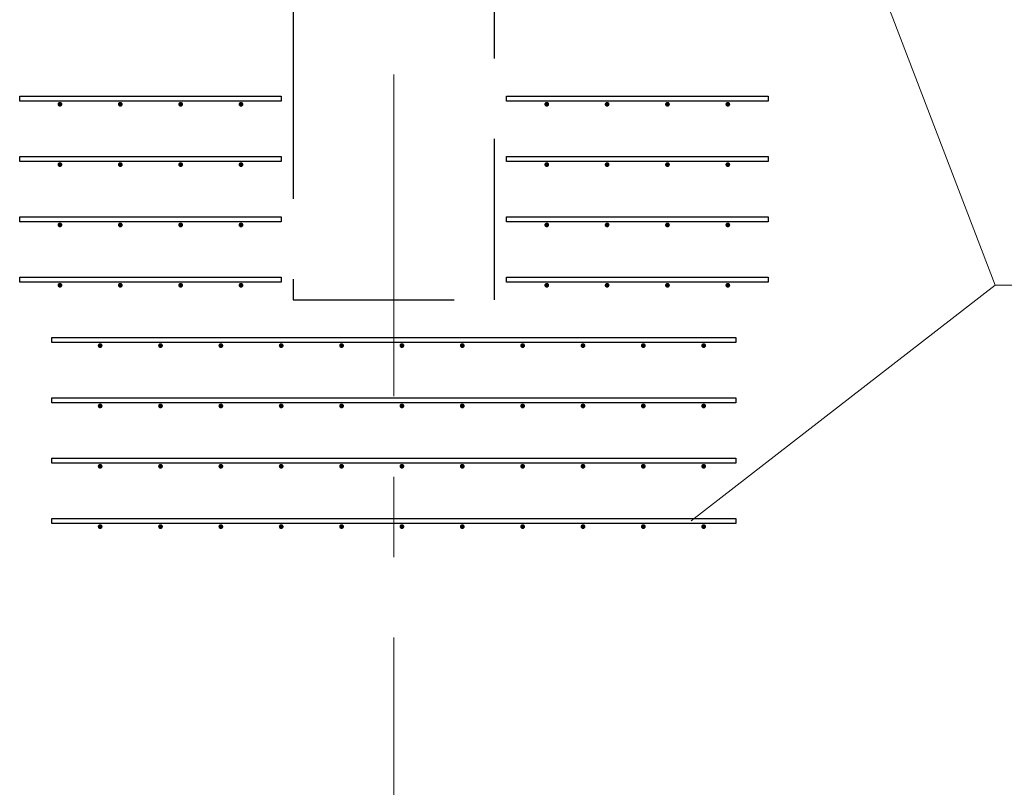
# Model space of a CAD drawing. Header units: metres. Extents: x -38 to 85, y -15 to 19.
# Tile 29 of 95: x 23.485 to 24.709, y 5.264 to 6.218. Entities that reach past the tile are written whole.
import ezdxf

# ---------------------------------------------------------------- set-up
doc = ezdxf.new("R2010")
doc.units = ezdxf.units.M
for name, pattern in [('______11', [0.5, 0.4, -0.05, 0, -0.05]), ('______2', [0.27, 0.2, -0.07]), ('______5', [1.1, 0.8, -0.1, 0.1, -0.1])]:
    doc.linetypes.add(name, pattern=pattern)
for name, color, linetype, lineweight in [('XR$2$Осевая линия (1)', 7, '______5', 13), ('XR$3$Арматурный каркас 01', 4, 'Continuous', 35), ('XR$5$Стена (1)', 7, 'Continuous', 35)]:
    doc.layers.add(name, color=color, linetype=linetype, lineweight=lineweight)

msp = doc.modelspace()

# ---------------------------------------------------------------- hatches: boundary and pattern name
at = {"layer": 'XR$3$Арматурный каркас 01', "linetype": 'Continuous', "lineweight": 50, "transparency": 33554687}
for points in [[(23.538, 6.113), (23.5378, 6.1141), (23.5371, 6.1151), (23.5361, 6.1158), (23.535, 6.116), (23.5339, 6.1158), (23.5329, 6.1151), (23.5322, 6.1141), (23.532, 6.113), (23.5322, 6.1119), (23.5329, 6.1109), (23.5339, 6.1102), (23.535, 6.11), (23.5361, 6.1102), (23.5371, 6.1109), (23.5378, 6.1119)], [(23.613, 6.113), (23.6128, 6.1141), (23.6121, 6.1151), (23.6111, 6.1158), (23.61, 6.116), (23.6089, 6.1158), (23.6079, 6.1151), (23.6072, 6.1141), (23.607, 6.113), (23.6072, 6.1119), (23.6079, 6.1109), (23.6089, 6.1102), (23.61, 6.11), (23.6111, 6.1102), (23.6121, 6.1109), (23.6128, 6.1119)], [(23.688, 6.113), (23.6878, 6.1141), (23.6871, 6.1151), (23.6861, 6.1158), (23.685, 6.116), (23.6839, 6.1158), (23.6829, 6.1151), (23.6822, 6.1141), (23.682, 6.113), (23.6822, 6.1119), (23.6829, 6.1109), (23.6839, 6.1102), (23.685, 6.11), (23.6861, 6.1102), (23.6871, 6.1109), (23.6878, 6.1119)], [(23.763, 6.113), (23.7628, 6.1141), (23.7621, 6.1151), (23.7611, 6.1158), (23.76, 6.116), (23.7589, 6.1158), (23.7579, 6.1151), (23.7572, 6.1141), (23.757, 6.113), (23.7572, 6.1119), (23.7579, 6.1109), (23.7589, 6.1102), (23.76, 6.11), (23.7611, 6.1102), (23.7621, 6.1109), (23.7628, 6.1119)], [(24.143, 6.113), (24.1428, 6.1141), (24.1421, 6.1151), (24.1411, 6.1158), (24.14, 6.116), (24.1389, 6.1158), (24.1379, 6.1151), (24.1372, 6.1141), (24.137, 6.113), (24.1372, 6.1119), (24.1379, 6.1109), (24.1389, 6.1102), (24.14, 6.11), (24.1411, 6.1102), (24.1421, 6.1109), (24.1428, 6.1119)], [(24.218, 6.113), (24.2178, 6.1141), (24.2171, 6.1151), (24.2161, 6.1158), (24.215, 6.116), (24.2139, 6.1158), (24.2129, 6.1151), (24.2122, 6.1141), (24.212, 6.113), (24.2122, 6.1119), (24.2129, 6.1109), (24.2139, 6.1102), (24.215, 6.11), (24.2161, 6.1102), (24.2171, 6.1109), (24.2178, 6.1119)], [(24.293, 6.113), (24.2928, 6.1141), (24.2921, 6.1151), (24.2911, 6.1158), (24.29, 6.116), (24.2889, 6.1158), (24.2879, 6.1151), (24.2872, 6.1141), (24.287, 6.113), (24.2872, 6.1119), (24.2879, 6.1109), (24.2889, 6.1102), (24.29, 6.11), (24.2911, 6.1102), (24.2921, 6.1109), (24.2928, 6.1119)], [(24.368, 6.113), (24.3678, 6.1141), (24.3671, 6.1151), (24.3661, 6.1158), (24.365, 6.116), (24.3639, 6.1158), (24.3629, 6.1151), (24.3622, 6.1141), (24.362, 6.113), (24.3622, 6.1119), (24.3629, 6.1109), (24.3639, 6.1102), (24.365, 6.11), (24.3661, 6.1102), (24.3671, 6.1109), (24.3678, 6.1119)], [(23.538, 6.038), (23.5378, 6.0391), (23.5371, 6.0401), (23.5361, 6.0408), (23.535, 6.041), (23.5339, 6.0408), (23.5329, 6.0401), (23.5322, 6.0391), (23.532, 6.038), (23.5322, 6.0369), (23.5329, 6.0359), (23.5339, 6.0352), (23.535, 6.035), (23.5361, 6.0352), (23.5371, 6.0359), (23.5378, 6.0369)], [(23.613, 6.038), (23.6128, 6.0391), (23.6121, 6.0401), (23.6111, 6.0408), (23.61, 6.041), (23.6089, 6.0408), (23.6079, 6.0401), (23.6072, 6.0391), (23.607, 6.038), (23.6072, 6.0369), (23.6079, 6.0359), (23.6089, 6.0352), (23.61, 6.035), (23.6111, 6.0352), (23.6121, 6.0359), (23.6128, 6.0369)], [(23.688, 6.038), (23.6878, 6.0391), (23.6871, 6.0401), (23.6861, 6.0408), (23.685, 6.041), (23.6839, 6.0408), (23.6829, 6.0401), (23.6822, 6.0391), (23.682, 6.038), (23.6822, 6.0369), (23.6829, 6.0359), (23.6839, 6.0352), (23.685, 6.035), (23.6861, 6.0352), (23.6871, 6.0359), (23.6878, 6.0369)], [(23.763, 6.038), (23.7628, 6.0391), (23.7621, 6.0401), (23.7611, 6.0408), (23.76, 6.041), (23.7589, 6.0408), (23.7579, 6.0401), (23.7572, 6.0391), (23.757, 6.038), (23.7572, 6.0369), (23.7579, 6.0359), (23.7589, 6.0352), (23.76, 6.035), (23.7611, 6.0352), (23.7621, 6.0359), (23.7628, 6.0369)], [(24.143, 6.038), (24.1428, 6.0391), (24.1421, 6.0401), (24.1411, 6.0408), (24.14, 6.041), (24.1389, 6.0408), (24.1379, 6.0401), (24.1372, 6.0391), (24.137, 6.038), (24.1372, 6.0369), (24.1379, 6.0359), (24.1389, 6.0352), (24.14, 6.035), (24.1411, 6.0352), (24.1421, 6.0359), (24.1428, 6.0369)], [(24.218, 6.038), (24.2178, 6.0391), (24.2171, 6.0401), (24.2161, 6.0408), (24.215, 6.041), (24.2139, 6.0408), (24.2129, 6.0401), (24.2122, 6.0391), (24.212, 6.038), (24.2122, 6.0369), (24.2129, 6.0359), (24.2139, 6.0352), (24.215, 6.035), (24.2161, 6.0352), (24.2171, 6.0359), (24.2178, 6.0369)], [(24.293, 6.038), (24.2928, 6.0391), (24.2921, 6.0401), (24.2911, 6.0408), (24.29, 6.041), (24.2889, 6.0408), (24.2879, 6.0401), (24.2872, 6.0391), (24.287, 6.038), (24.2872, 6.0369), (24.2879, 6.0359), (24.2889, 6.0352), (24.29, 6.035), (24.2911, 6.0352), (24.2921, 6.0359), (24.2928, 6.0369)], [(24.368, 6.038), (24.3678, 6.0391), (24.3671, 6.0401), (24.3661, 6.0408), (24.365, 6.041), (24.3639, 6.0408), (24.3629, 6.0401), (24.3622, 6.0391), (24.362, 6.038), (24.3622, 6.0369), (24.3629, 6.0359), (24.3639, 6.0352), (24.365, 6.035), (24.3661, 6.0352), (24.3671, 6.0359), (24.3678, 6.0369)], [(23.538, 5.963), (23.5378, 5.9641), (23.5371, 5.9651), (23.5361, 5.9658), (23.535, 5.966), (23.5339, 5.9658), (23.5329, 5.9651), (23.5322, 5.9641), (23.532, 5.963), (23.5322, 5.9619), (23.5329, 5.9609), (23.5339, 5.9602), (23.535, 5.96), (23.5361, 5.9602), (23.5371, 5.9609), (23.5378, 5.9619)], [(23.613, 5.963), (23.6128, 5.9641), (23.6121, 5.9651), (23.6111, 5.9658), (23.61, 5.966), (23.6089, 5.9658), (23.6079, 5.9651), (23.6072, 5.9641), (23.607, 5.963), (23.6072, 5.9619), (23.6079, 5.9609), (23.6089, 5.9602), (23.61, 5.96), (23.6111, 5.9602), (23.6121, 5.9609), (23.6128, 5.9619)], [(23.688, 5.963), (23.6878, 5.9641), (23.6871, 5.9651), (23.6861, 5.9658), (23.685, 5.966), (23.6839, 5.9658), (23.6829, 5.9651), (23.6822, 5.9641), (23.682, 5.963), (23.6822, 5.9619), (23.6829, 5.9609), (23.6839, 5.9602), (23.685, 5.96), (23.6861, 5.9602), (23.6871, 5.9609), (23.6878, 5.9619)], [(23.763, 5.963), (23.7628, 5.9641), (23.7621, 5.9651), (23.7611, 5.9658), (23.76, 5.966), (23.7589, 5.9658), (23.7579, 5.9651), (23.7572, 5.9641), (23.757, 5.963), (23.7572, 5.9619), (23.7579, 5.9609), (23.7589, 5.9602), (23.76, 5.96), (23.7611, 5.9602), (23.7621, 5.9609), (23.7628, 5.9619)], [(24.143, 5.963), (24.1428, 5.9641), (24.1421, 5.9651), (24.1411, 5.9658), (24.14, 5.966), (24.1389, 5.9658), (24.1379, 5.9651), (24.1372, 5.9641), (24.137, 5.963), (24.1372, 5.9619), (24.1379, 5.9609), (24.1389, 5.9602), (24.14, 5.96), (24.1411, 5.9602), (24.1421, 5.9609), (24.1428, 5.9619)], [(24.218, 5.963), (24.2178, 5.9641), (24.2171, 5.9651), (24.2161, 5.9658), (24.215, 5.966), (24.2139, 5.9658), (24.2129, 5.9651), (24.2122, 5.9641), (24.212, 5.963), (24.2122, 5.9619), (24.2129, 5.9609), (24.2139, 5.9602), (24.215, 5.96), (24.2161, 5.9602), (24.2171, 5.9609), (24.2178, 5.9619)], [(24.293, 5.963), (24.2928, 5.9641), (24.2921, 5.9651), (24.2911, 5.9658), (24.29, 5.966), (24.2889, 5.9658), (24.2879, 5.9651), (24.2872, 5.9641), (24.287, 5.963), (24.2872, 5.9619), (24.2879, 5.9609), (24.2889, 5.9602), (24.29, 5.96), (24.2911, 5.9602), (24.2921, 5.9609), (24.2928, 5.9619)], [(24.368, 5.963), (24.3678, 5.9641), (24.3671, 5.9651), (24.3661, 5.9658), (24.365, 5.966), (24.3639, 5.9658), (24.3629, 5.9651), (24.3622, 5.9641), (24.362, 5.963), (24.3622, 5.9619), (24.3629, 5.9609), (24.3639, 5.9602), (24.365, 5.96), (24.3661, 5.9602), (24.3671, 5.9609), (24.3678, 5.9619)], [(23.538, 5.888), (23.5378, 5.8891), (23.5371, 5.8901), (23.5361, 5.8908), (23.535, 5.891), (23.5339, 5.8908), (23.5329, 5.8901), (23.5322, 5.8891), (23.532, 5.888), (23.5322, 5.8869), (23.5329, 5.8859), (23.5339, 5.8852), (23.535, 5.885), (23.5361, 5.8852), (23.5371, 5.8859), (23.5378, 5.8869)], [(23.613, 5.888), (23.6128, 5.8891), (23.6121, 5.8901), (23.6111, 5.8908), (23.61, 5.891), (23.6089, 5.8908), (23.6079, 5.8901), (23.6072, 5.8891), (23.607, 5.888), (23.6072, 5.8869), (23.6079, 5.8859), (23.6089, 5.8852), (23.61, 5.885), (23.6111, 5.8852), (23.6121, 5.8859), (23.6128, 5.8869)], [(23.688, 5.888), (23.6878, 5.8891), (23.6871, 5.8901), (23.6861, 5.8908), (23.685, 5.891), (23.6839, 5.8908), (23.6829, 5.8901), (23.6822, 5.8891), (23.682, 5.888), (23.6822, 5.8869), (23.6829, 5.8859), (23.6839, 5.8852), (23.685, 5.885), (23.6861, 5.8852), (23.6871, 5.8859), (23.6878, 5.8869)], [(23.763, 5.888), (23.7628, 5.8891), (23.7621, 5.8901), (23.7611, 5.8908), (23.76, 5.891), (23.7589, 5.8908), (23.7579, 5.8901), (23.7572, 5.8891), (23.757, 5.888), (23.7572, 5.8869), (23.7579, 5.8859), (23.7589, 5.8852), (23.76, 5.885), (23.7611, 5.8852), (23.7621, 5.8859), (23.7628, 5.8869)], [(24.143, 5.888), (24.1428, 5.8891), (24.1421, 5.8901), (24.1411, 5.8908), (24.14, 5.891), (24.1389, 5.8908), (24.1379, 5.8901), (24.1372, 5.8891), (24.137, 5.888), (24.1372, 5.8869), (24.1379, 5.8859), (24.1389, 5.8852), (24.14, 5.885), (24.1411, 5.8852), (24.1421, 5.8859), (24.1428, 5.8869)], [(24.218, 5.888), (24.2178, 5.8891), (24.2171, 5.8901), (24.2161, 5.8908), (24.215, 5.891), (24.2139, 5.8908), (24.2129, 5.8901), (24.2122, 5.8891), (24.212, 5.888), (24.2122, 5.8869), (24.2129, 5.8859), (24.2139, 5.8852), (24.215, 5.885), (24.2161, 5.8852), (24.2171, 5.8859), (24.2178, 5.8869)], [(24.293, 5.888), (24.2928, 5.8891), (24.2921, 5.8901), (24.2911, 5.8908), (24.29, 5.891), (24.2889, 5.8908), (24.2879, 5.8901), (24.2872, 5.8891), (24.287, 5.888), (24.2872, 5.8869), (24.2879, 5.8859), (24.2889, 5.8852), (24.29, 5.885), (24.2911, 5.8852), (24.2921, 5.8859), (24.2928, 5.8869)], [(24.368, 5.888), (24.3678, 5.8891), (24.3671, 5.8901), (24.3661, 5.8908), (24.365, 5.891), (24.3639, 5.8908), (24.3629, 5.8901), (24.3622, 5.8891), (24.362, 5.888), (24.3622, 5.8869), (24.3629, 5.8859), (24.3639, 5.8852), (24.365, 5.885), (24.3661, 5.8852), (24.3671, 5.8859), (24.3678, 5.8869)], [(23.588, 5.813), (23.5878, 5.8141), (23.5871, 5.8151), (23.5861, 5.8158), (23.585, 5.816), (23.5839, 5.8158), (23.5829, 5.8151), (23.5822, 5.8141), (23.582, 5.813), (23.5822, 5.8119), (23.5829, 5.8109), (23.5839, 5.8102), (23.585, 5.81), (23.5861, 5.8102), (23.5871, 5.8109), (23.5878, 5.8119)], [(23.663, 5.813), (23.6628, 5.8141), (23.6621, 5.8151), (23.6611, 5.8158), (23.66, 5.816), (23.6589, 5.8158), (23.6579, 5.8151), (23.6572, 5.8141), (23.657, 5.813), (23.6572, 5.8119), (23.6579, 5.8109), (23.6589, 5.8102), (23.66, 5.81), (23.6611, 5.8102), (23.6621, 5.8109), (23.6628, 5.8119)], [(23.738, 5.813), (23.7378, 5.8141), (23.7371, 5.8151), (23.7361, 5.8158), (23.735, 5.816), (23.7339, 5.8158), (23.7329, 5.8151), (23.7322, 5.8141), (23.732, 5.813), (23.7322, 5.8119), (23.7329, 5.8109), (23.7339, 5.8102), (23.735, 5.81), (23.7361, 5.8102), (23.7371, 5.8109), (23.7378, 5.8119)], [(23.813, 5.813), (23.8128, 5.8141), (23.8121, 5.8151), (23.8111, 5.8158), (23.81, 5.816), (23.8089, 5.8158), (23.8079, 5.8151), (23.8072, 5.8141), (23.807, 5.813), (23.8072, 5.8119), (23.8079, 5.8109), (23.8089, 5.8102), (23.81, 5.81), (23.8111, 5.8102), (23.8121, 5.8109), (23.8128, 5.8119)], [(23.888, 5.813), (23.8878, 5.8141), (23.8871, 5.8151), (23.8861, 5.8158), (23.885, 5.816), (23.8839, 5.8158), (23.8829, 5.8151), (23.8822, 5.8141), (23.882, 5.813), (23.8822, 5.8119), (23.8829, 5.8109), (23.8839, 5.8102), (23.885, 5.81), (23.8861, 5.8102), (23.8871, 5.8109), (23.8878, 5.8119)], [(23.963, 5.813), (23.9628, 5.8141), (23.9621, 5.8151), (23.9611, 5.8158), (23.96, 5.816), (23.9589, 5.8158), (23.9579, 5.8151), (23.9572, 5.8141), (23.957, 5.813), (23.9572, 5.8119), (23.9579, 5.8109), (23.9589, 5.8102), (23.96, 5.81), (23.9611, 5.8102), (23.9621, 5.8109), (23.9628, 5.8119)], [(24.038, 5.813), (24.0378, 5.8141), (24.0371, 5.8151), (24.0361, 5.8158), (24.035, 5.816), (24.0339, 5.8158), (24.0329, 5.8151), (24.0322, 5.8141), (24.032, 5.813), (24.0322, 5.8119), (24.0329, 5.8109), (24.0339, 5.8102), (24.035, 5.81), (24.0361, 5.8102), (24.0371, 5.8109), (24.0378, 5.8119)], [(24.113, 5.813), (24.1128, 5.8141), (24.1121, 5.8151), (24.1111, 5.8158), (24.11, 5.816), (24.1089, 5.8158), (24.1079, 5.8151), (24.1072, 5.8141), (24.107, 5.813), (24.1072, 5.8119), (24.1079, 5.8109), (24.1089, 5.8102), (24.11, 5.81), (24.1111, 5.8102), (24.1121, 5.8109), (24.1128, 5.8119)], [(24.188, 5.813), (24.1878, 5.8141), (24.1871, 5.8151), (24.1861, 5.8158), (24.185, 5.816), (24.1839, 5.8158), (24.1829, 5.8151), (24.1822, 5.8141), (24.182, 5.813), (24.1822, 5.8119), (24.1829, 5.8109), (24.1839, 5.8102), (24.185, 5.81), (24.1861, 5.8102), (24.1871, 5.8109), (24.1878, 5.8119)], [(24.263, 5.813), (24.2628, 5.8141), (24.2621, 5.8151), (24.2611, 5.8158), (24.26, 5.816), (24.2589, 5.8158), (24.2579, 5.8151), (24.2572, 5.8141), (24.257, 5.813), (24.2572, 5.8119), (24.2579, 5.8109), (24.2589, 5.8102), (24.26, 5.81), (24.2611, 5.8102), (24.2621, 5.8109), (24.2628, 5.8119)], [(24.338, 5.813), (24.3378, 5.8141), (24.3371, 5.8151), (24.3361, 5.8158), (24.335, 5.816), (24.3339, 5.8158), (24.3329, 5.8151), (24.3322, 5.8141), (24.332, 5.813), (24.3322, 5.8119), (24.3329, 5.8109), (24.3339, 5.8102), (24.335, 5.81), (24.3361, 5.8102), (24.3371, 5.8109), (24.3378, 5.8119)], [(23.588, 5.738), (23.5878, 5.7391), (23.5871, 5.7401), (23.5861, 5.7408), (23.585, 5.741), (23.5839, 5.7408), (23.5829, 5.7401), (23.5822, 5.7391), (23.582, 5.738), (23.5822, 5.7369), (23.5829, 5.7359), (23.5839, 5.7352), (23.585, 5.735), (23.5861, 5.7352), (23.5871, 5.7359), (23.5878, 5.7369)], [(23.663, 5.738), (23.6628, 5.7391), (23.6621, 5.7401), (23.6611, 5.7408), (23.66, 5.741), (23.6589, 5.7408), (23.6579, 5.7401), (23.6572, 5.7391), (23.657, 5.738), (23.6572, 5.7369), (23.6579, 5.7359), (23.6589, 5.7352), (23.66, 5.735), (23.6611, 5.7352), (23.6621, 5.7359), (23.6628, 5.7369)], [(23.738, 5.738), (23.7378, 5.7391), (23.7371, 5.7401), (23.7361, 5.7408), (23.735, 5.741), (23.7339, 5.7408), (23.7329, 5.7401), (23.7322, 5.7391), (23.732, 5.738), (23.7322, 5.7369), (23.7329, 5.7359), (23.7339, 5.7352), (23.735, 5.735), (23.7361, 5.7352), (23.7371, 5.7359), (23.7378, 5.7369)], [(23.813, 5.738), (23.8128, 5.7391), (23.8121, 5.7401), (23.8111, 5.7408), (23.81, 5.741), (23.8089, 5.7408), (23.8079, 5.7401), (23.8072, 5.7391), (23.807, 5.738), (23.8072, 5.7369), (23.8079, 5.7359), (23.8089, 5.7352), (23.81, 5.735), (23.8111, 5.7352), (23.8121, 5.7359), (23.8128, 5.7369)], [(23.888, 5.738), (23.8878, 5.7391), (23.8871, 5.7401), (23.8861, 5.7408), (23.885, 5.741), (23.8839, 5.7408), (23.8829, 5.7401), (23.8822, 5.7391), (23.882, 5.738), (23.8822, 5.7369), (23.8829, 5.7359), (23.8839, 5.7352), (23.885, 5.735), (23.8861, 5.7352), (23.8871, 5.7359), (23.8878, 5.7369)], [(23.963, 5.738), (23.9628, 5.7391), (23.9621, 5.7401), (23.9611, 5.7408), (23.96, 5.741), (23.9589, 5.7408), (23.9579, 5.7401), (23.9572, 5.7391), (23.957, 5.738), (23.9572, 5.7369), (23.9579, 5.7359), (23.9589, 5.7352), (23.96, 5.735), (23.9611, 5.7352), (23.9621, 5.7359), (23.9628, 5.7369)], [(24.038, 5.738), (24.0378, 5.7391), (24.0371, 5.7401), (24.0361, 5.7408), (24.035, 5.741), (24.0339, 5.7408), (24.0329, 5.7401), (24.0322, 5.7391), (24.032, 5.738), (24.0322, 5.7369), (24.0329, 5.7359), (24.0339, 5.7352), (24.035, 5.735), (24.0361, 5.7352), (24.0371, 5.7359), (24.0378, 5.7369)], [(24.113, 5.738), (24.1128, 5.7391), (24.1121, 5.7401), (24.1111, 5.7408), (24.11, 5.741), (24.1089, 5.7408), (24.1079, 5.7401), (24.1072, 5.7391), (24.107, 5.738), (24.1072, 5.7369), (24.1079, 5.7359), (24.1089, 5.7352), (24.11, 5.735), (24.1111, 5.7352), (24.1121, 5.7359), (24.1128, 5.7369)], [(24.188, 5.738), (24.1878, 5.7391), (24.1871, 5.7401), (24.1861, 5.7408), (24.185, 5.741), (24.1839, 5.7408), (24.1829, 5.7401), (24.1822, 5.7391), (24.182, 5.738), (24.1822, 5.7369), (24.1829, 5.7359), (24.1839, 5.7352), (24.185, 5.735), (24.1861, 5.7352), (24.1871, 5.7359), (24.1878, 5.7369)], [(24.263, 5.738), (24.2628, 5.7391), (24.2621, 5.7401), (24.2611, 5.7408), (24.26, 5.741), (24.2589, 5.7408), (24.2579, 5.7401), (24.2572, 5.7391), (24.257, 5.738), (24.2572, 5.7369), (24.2579, 5.7359), (24.2589, 5.7352), (24.26, 5.735), (24.2611, 5.7352), (24.2621, 5.7359), (24.2628, 5.7369)], [(24.338, 5.738), (24.3378, 5.7391), (24.3371, 5.7401), (24.3361, 5.7408), (24.335, 5.741), (24.3339, 5.7408), (24.3329, 5.7401), (24.3322, 5.7391), (24.332, 5.738), (24.3322, 5.7369), (24.3329, 5.7359), (24.3339, 5.7352), (24.335, 5.735), (24.3361, 5.7352), (24.3371, 5.7359), (24.3378, 5.7369)], [(23.588, 5.663), (23.5878, 5.6641), (23.5871, 5.6651), (23.5861, 5.6658), (23.585, 5.666), (23.5839, 5.6658), (23.5829, 5.6651), (23.5822, 5.6641), (23.582, 5.663), (23.5822, 5.6619), (23.5829, 5.6609), (23.5839, 5.6602), (23.585, 5.66), (23.5861, 5.6602), (23.5871, 5.6609), (23.5878, 5.6619)], [(23.663, 5.663), (23.6628, 5.6641), (23.6621, 5.6651), (23.6611, 5.6658), (23.66, 5.666), (23.6589, 5.6658), (23.6579, 5.6651), (23.6572, 5.6641), (23.657, 5.663), (23.6572, 5.6619), (23.6579, 5.6609), (23.6589, 5.6602), (23.66, 5.66), (23.6611, 5.6602), (23.6621, 5.6609), (23.6628, 5.6619)], [(23.738, 5.663), (23.7378, 5.6641), (23.7371, 5.6651), (23.7361, 5.6658), (23.735, 5.666), (23.7339, 5.6658), (23.7329, 5.6651), (23.7322, 5.6641), (23.732, 5.663), (23.7322, 5.6619), (23.7329, 5.6609), (23.7339, 5.6602), (23.735, 5.66), (23.7361, 5.6602), (23.7371, 5.6609), (23.7378, 5.6619)], [(23.813, 5.663), (23.8128, 5.6641), (23.8121, 5.6651), (23.8111, 5.6658), (23.81, 5.666), (23.8089, 5.6658), (23.8079, 5.6651), (23.8072, 5.6641), (23.807, 5.663), (23.8072, 5.6619), (23.8079, 5.6609), (23.8089, 5.6602), (23.81, 5.66), (23.8111, 5.6602), (23.8121, 5.6609), (23.8128, 5.6619)], [(23.888, 5.663), (23.8878, 5.6641), (23.8871, 5.6651), (23.8861, 5.6658), (23.885, 5.666), (23.8839, 5.6658), (23.8829, 5.6651), (23.8822, 5.6641), (23.882, 5.663), (23.8822, 5.6619), (23.8829, 5.6609), (23.8839, 5.6602), (23.885, 5.66), (23.8861, 5.6602), (23.8871, 5.6609), (23.8878, 5.6619)], [(23.963, 5.663), (23.9628, 5.6641), (23.9621, 5.6651), (23.9611, 5.6658), (23.96, 5.666), (23.9589, 5.6658), (23.9579, 5.6651), (23.9572, 5.6641), (23.957, 5.663), (23.9572, 5.6619), (23.9579, 5.6609), (23.9589, 5.6602), (23.96, 5.66), (23.9611, 5.6602), (23.9621, 5.6609), (23.9628, 5.6619)], [(24.038, 5.663), (24.0378, 5.6641), (24.0371, 5.6651), (24.0361, 5.6658), (24.035, 5.666), (24.0339, 5.6658), (24.0329, 5.6651), (24.0322, 5.6641), (24.032, 5.663), (24.0322, 5.6619), (24.0329, 5.6609), (24.0339, 5.6602), (24.035, 5.66), (24.0361, 5.6602), (24.0371, 5.6609), (24.0378, 5.6619)], [(24.113, 5.663), (24.1128, 5.6641), (24.1121, 5.6651), (24.1111, 5.6658), (24.11, 5.666), (24.1089, 5.6658), (24.1079, 5.6651), (24.1072, 5.6641), (24.107, 5.663), (24.1072, 5.6619), (24.1079, 5.6609), (24.1089, 5.6602), (24.11, 5.66), (24.1111, 5.6602), (24.1121, 5.6609), (24.1128, 5.6619)], [(24.188, 5.663), (24.1878, 5.6641), (24.1871, 5.6651), (24.1861, 5.6658), (24.185, 5.666), (24.1839, 5.6658), (24.1829, 5.6651), (24.1822, 5.6641), (24.182, 5.663), (24.1822, 5.6619), (24.1829, 5.6609), (24.1839, 5.6602), (24.185, 5.66), (24.1861, 5.6602), (24.1871, 5.6609), (24.1878, 5.6619)], [(24.263, 5.663), (24.2628, 5.6641), (24.2621, 5.6651), (24.2611, 5.6658), (24.26, 5.666), (24.2589, 5.6658), (24.2579, 5.6651), (24.2572, 5.6641), (24.257, 5.663), (24.2572, 5.6619), (24.2579, 5.6609), (24.2589, 5.6602), (24.26, 5.66), (24.2611, 5.6602), (24.2621, 5.6609), (24.2628, 5.6619)], [(24.338, 5.663), (24.3378, 5.6641), (24.3371, 5.6651), (24.3361, 5.6658), (24.335, 5.666), (24.3339, 5.6658), (24.3329, 5.6651), (24.3322, 5.6641), (24.332, 5.663), (24.3322, 5.6619), (24.3329, 5.6609), (24.3339, 5.6602), (24.335, 5.66), (24.3361, 5.6602), (24.3371, 5.6609), (24.3378, 5.6619)], [(23.588, 5.588), (23.5878, 5.5891), (23.5871, 5.5901), (23.5861, 5.5908), (23.585, 5.591), (23.5839, 5.5908), (23.5829, 5.5901), (23.5822, 5.5891), (23.582, 5.588), (23.5822, 5.5869), (23.5829, 5.5859), (23.5839, 5.5852), (23.585, 5.585), (23.5861, 5.5852), (23.5871, 5.5859), (23.5878, 5.5869)], [(23.663, 5.588), (23.6628, 5.5891), (23.6621, 5.5901), (23.6611, 5.5908), (23.66, 5.591), (23.6589, 5.5908), (23.6579, 5.5901), (23.6572, 5.5891), (23.657, 5.588), (23.6572, 5.5869), (23.6579, 5.5859), (23.6589, 5.5852), (23.66, 5.585), (23.6611, 5.5852), (23.6621, 5.5859), (23.6628, 5.5869)], [(23.738, 5.588), (23.7378, 5.5891), (23.7371, 5.5901), (23.7361, 5.5908), (23.735, 5.591), (23.7339, 5.5908), (23.7329, 5.5901), (23.7322, 5.5891), (23.732, 5.588), (23.7322, 5.5869), (23.7329, 5.5859), (23.7339, 5.5852), (23.735, 5.585), (23.7361, 5.5852), (23.7371, 5.5859), (23.7378, 5.5869)], [(23.813, 5.588), (23.8128, 5.5891), (23.8121, 5.5901), (23.8111, 5.5908), (23.81, 5.591), (23.8089, 5.5908), (23.8079, 5.5901), (23.8072, 5.5891), (23.807, 5.588), (23.8072, 5.5869), (23.8079, 5.5859), (23.8089, 5.5852), (23.81, 5.585), (23.8111, 5.5852), (23.8121, 5.5859), (23.8128, 5.5869)], [(23.888, 5.588), (23.8878, 5.5891), (23.8871, 5.5901), (23.8861, 5.5908), (23.885, 5.591), (23.8839, 5.5908), (23.8829, 5.5901), (23.8822, 5.5891), (23.882, 5.588), (23.8822, 5.5869), (23.8829, 5.5859), (23.8839, 5.5852), (23.885, 5.585), (23.8861, 5.5852), (23.8871, 5.5859), (23.8878, 5.5869)], [(23.963, 5.588), (23.9628, 5.5891), (23.9621, 5.5901), (23.9611, 5.5908), (23.96, 5.591), (23.9589, 5.5908), (23.9579, 5.5901), (23.9572, 5.5891), (23.957, 5.588), (23.9572, 5.5869), (23.9579, 5.5859), (23.9589, 5.5852), (23.96, 5.585), (23.9611, 5.5852), (23.9621, 5.5859), (23.9628, 5.5869)], [(24.038, 5.588), (24.0378, 5.5891), (24.0371, 5.5901), (24.0361, 5.5908), (24.035, 5.591), (24.0339, 5.5908), (24.0329, 5.5901), (24.0322, 5.5891), (24.032, 5.588), (24.0322, 5.5869), (24.0329, 5.5859), (24.0339, 5.5852), (24.035, 5.585), (24.0361, 5.5852), (24.0371, 5.5859), (24.0378, 5.5869)], [(24.113, 5.588), (24.1128, 5.5891), (24.1121, 5.5901), (24.1111, 5.5908), (24.11, 5.591), (24.1089, 5.5908), (24.1079, 5.5901), (24.1072, 5.5891), (24.107, 5.588), (24.1072, 5.5869), (24.1079, 5.5859), (24.1089, 5.5852), (24.11, 5.585), (24.1111, 5.5852), (24.1121, 5.5859), (24.1128, 5.5869)], [(24.188, 5.588), (24.1878, 5.5891), (24.1871, 5.5901), (24.1861, 5.5908), (24.185, 5.591), (24.1839, 5.5908), (24.1829, 5.5901), (24.1822, 5.5891), (24.182, 5.588), (24.1822, 5.5869), (24.1829, 5.5859), (24.1839, 5.5852), (24.185, 5.585), (24.1861, 5.5852), (24.1871, 5.5859), (24.1878, 5.5869)], [(24.263, 5.588), (24.2628, 5.5891), (24.2621, 5.5901), (24.2611, 5.5908), (24.26, 5.591), (24.2589, 5.5908), (24.2579, 5.5901), (24.2572, 5.5891), (24.257, 5.588), (24.2572, 5.5869), (24.2579, 5.5859), (24.2589, 5.5852), (24.26, 5.585), (24.2611, 5.5852), (24.2621, 5.5859), (24.2628, 5.5869)], [(24.338, 5.588), (24.3378, 5.5891), (24.3371, 5.5901), (24.3361, 5.5908), (24.335, 5.591), (24.3339, 5.5908), (24.3329, 5.5901), (24.3322, 5.5891), (24.332, 5.588), (24.3322, 5.5869), (24.3329, 5.5859), (24.3339, 5.5852), (24.335, 5.585), (24.3361, 5.5852), (24.3371, 5.5859), (24.3378, 5.5869)]]:
    msp.add_hatch(color=2, dxfattribs=at).paths.add_polyline_path(points)

# ---------------------------------------------------------------- linework, layer by layer
at = {"color": 7, "linetype": 'Continuous', "lineweight": 13, "transparency": 33554687}
msp.add_line((24.2125, 7.1524), (24.6972, 5.8883), dxfattribs=at)
msp.add_lwpolyline([(24.3195, 5.595), (24.6972, 5.8883), (26.4072, 5.8883)], dxfattribs=at)
at = {"layer": 'XR$2$Осевая линия (1)', "color": 253, "linetype": '______11', "lineweight": 13, "true_color": 0xa0a0a0, "transparency": 33554687}
msp.add_line((23.95, -2.65), (23.95, 8.13), dxfattribs=at)
at = {"layer": 'XR$3$Арматурный каркас 01', "color": 2, "linetype": 'Continuous', "lineweight": 25, "transparency": 33554687}
for points in [[(23.81, 6.117), (23.485, 6.117), (23.485, 6.123), (23.81, 6.123), (23.81, 6.117)], [(23.81, 6.117), (23.485, 6.117), (23.485, 6.123), (23.81, 6.123), (23.81, 6.117)], [(24.09, 6.123), (24.415, 6.123), (24.415, 6.117), (24.09, 6.117), (24.09, 6.123)], [(24.09, 6.123), (24.415, 6.123), (24.415, 6.117), (24.09, 6.117), (24.09, 6.123)], [(23.81, 6.042), (23.485, 6.042), (23.485, 6.048), (23.81, 6.048), (23.81, 6.042)], [(23.81, 6.042), (23.485, 6.042), (23.485, 6.048), (23.81, 6.048), (23.81, 6.042)], [(24.09, 6.048), (24.415, 6.048), (24.415, 6.042), (24.09, 6.042), (24.09, 6.048)], [(24.09, 6.048), (24.415, 6.048), (24.415, 6.042), (24.09, 6.042), (24.09, 6.048)], [(23.81, 5.967), (23.485, 5.967), (23.485, 5.973), (23.81, 5.973), (23.81, 5.967)], [(23.81, 5.967), (23.485, 5.967), (23.485, 5.973), (23.81, 5.973), (23.81, 5.967)], [(24.09, 5.973), (24.415, 5.973), (24.415, 5.967), (24.09, 5.967), (24.09, 5.973)], [(24.09, 5.973), (24.415, 5.973), (24.415, 5.967), (24.09, 5.967), (24.09, 5.973)], [(23.81, 5.892), (23.485, 5.892), (23.485, 5.898), (23.81, 5.898), (23.81, 5.892)], [(23.81, 5.892), (23.485, 5.892), (23.485, 5.898), (23.81, 5.898), (23.81, 5.892)], [(24.09, 5.898), (24.415, 5.898), (24.415, 5.892), (24.09, 5.892), (24.09, 5.898)], [(24.09, 5.898), (24.415, 5.898), (24.415, 5.892), (24.09, 5.892), (24.09, 5.898)], [(23.525, 5.823), (24.375, 5.823), (24.375, 5.817), (23.525, 5.817), (23.525, 5.823)], [(23.525, 5.823), (24.375, 5.823), (24.375, 5.817), (23.525, 5.817), (23.525, 5.823)], [(23.525, 5.748), (24.375, 5.748), (24.375, 5.742), (23.525, 5.742), (23.525, 5.748)], [(23.525, 5.748), (24.375, 5.748), (24.375, 5.742), (23.525, 5.742), (23.525, 5.748)], [(23.525, 5.673), (24.375, 5.673), (24.375, 5.667), (23.525, 5.667), (23.525, 5.673)], [(23.525, 5.673), (24.375, 5.673), (24.375, 5.667), (23.525, 5.667), (23.525, 5.673)], [(23.525, 5.598), (24.375, 5.598), (24.375, 5.592), (23.525, 5.592), (23.525, 5.598)], [(23.525, 5.598), (24.375, 5.598), (24.375, 5.592), (23.525, 5.592), (23.525, 5.598)]]:
    msp.add_lwpolyline(points, dxfattribs=at)
at = {"layer": 'XR$5$Стена (1)', "color": 253, "linetype": '______2', "lineweight": -3, "true_color": 0xa0a0a0, "transparency": 33554687}
for p, q in [((23.825, 6.87), (23.825, 6.1955)), ((24.075, 5.87), (24.075, 6.75)), ((23.825, 6.1955), (23.825, 5.87)), ((23.825, 5.87), (24.075, 5.87))]:
    msp.add_line(p, q, dxfattribs=at)

doc.saveas('drawing.dxf')
